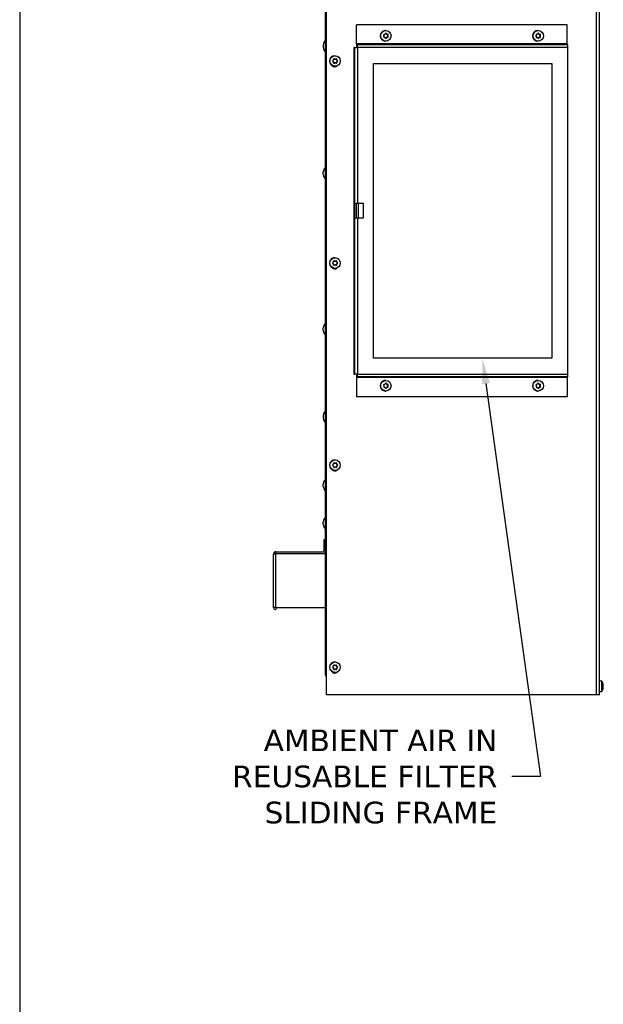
# Model space of a CAD drawing. Header units: inches. Extents: x -1 to 128, y 3 to 101.
# Tile 2 of 17: x -1 to 19, y 38 to 72. Entities that reach past the tile are written whole.
import ezdxf
from ezdxf import colors
from ezdxf.entities.mleader import LeaderData, LeaderLine
from ezdxf.math import Vec2, Vec3

# ---------------------------------------------------------------- set-up
doc = ezdxf.new("R2010")
doc.units = ezdxf.units.IN
doc.header["$LTSCALE"] = 12
doc.header["$MEASUREMENT"] = 0
doc.linetypes.add('SLD-Solid', pattern=[0])
doc.layers.add('DIMENSIONS', color=140, linetype='SLD-Solid', lineweight=25)
doc.layers.add('TEXT', color=140, linetype='SLD-Solid', lineweight=25)
doc.styles.get("Standard").update_dxf_attribs({"font": 'verdana.ttf'})

msp = doc.modelspace()

# ---------------------------------------------------------------- linework, layer by layer
for p, q in [((9.36205, 49.01629), (9.36205, 85.28529)), ((9.39, 48.33529), (9.39, 85.44279)), ((9.39505, 48.33529), (9.39505, 85.44279)), ((18.74616, 48.33529), (18.74616, 83.57229)), ((18.85205, 48.33529), (18.85205, 83.57229)), ((10.4311, 71.53629), (10.43632, 71.53629)), ((10.4311, 70.87629), (10.4311, 71.53629)), ((10.43632, 70.87629), (10.43632, 71.53629)), ((17.72847, 71.53629), (10.43632, 71.53629)), ((11.44945, 71.33929), (11.44248, 71.33929)), ((16.72929, 71.33929), (16.72231, 71.33929)), ((17.72847, 70.87629), (17.72847, 71.53629)), ((11.3931, 71.09977), (11.40404, 71.1003)), ((11.41486, 71.1003), (11.40404, 71.1003)), ((11.41579, 71.10033), (11.40497, 71.10033)), ((11.44248, 70.97329), (11.44945, 70.97329)), ((11.46583, 71.22096), (11.45585, 71.2365)), ((11.46638, 71.2365), (11.45585, 71.2365)), ((11.46358, 71.07768), (11.472, 71.09412)), ((11.47411, 71.07768), (11.46358, 71.07768)), ((11.47664, 71.22096), (11.46583, 71.22096)), ((11.48282, 71.09412), (11.472, 71.09412)), ((11.48174, 71.21225), (11.49257, 71.21225)), ((11.48791, 71.10441), (11.50631, 71.10532)), ((11.49873, 71.10441), (11.48791, 71.10441)), ((11.51684, 71.10532), (11.50631, 71.10532)), ((11.51038, 71.16909), (11.5188, 71.18553)), ((11.5212, 71.16909), (11.51038, 71.16909)), ((11.52128, 71.13457), (11.51131, 71.15011)), ((11.52212, 71.15011), (11.51131, 71.15011)), ((11.52934, 71.18553), (11.5188, 71.18553)), ((11.53182, 71.13457), (11.52128, 71.13457)), ((16.67293, 71.09977), (16.68388, 71.1003)), ((16.69469, 71.1003), (16.68388, 71.1003)), ((16.69563, 71.10033), (16.6848, 71.10033)), ((16.72231, 70.97329), (16.72929, 70.97329)), ((16.74566, 71.22096), (16.73568, 71.2365)), ((16.74622, 71.2365), (16.73568, 71.2365)), ((16.74341, 71.07768), (16.75183, 71.09412)), ((16.75394, 71.07768), (16.74341, 71.07768)), ((16.75648, 71.22096), (16.74566, 71.22096)), ((16.76265, 71.09412), (16.75183, 71.09412)), ((16.76157, 71.21225), (16.7724, 71.21225)), ((16.76774, 71.10441), (16.78614, 71.10532)), ((16.77856, 71.10441), (16.76774, 71.10441)), ((16.79667, 71.10532), (16.78614, 71.10532)), ((16.79022, 71.16909), (16.79864, 71.18553)), ((16.80103, 71.16909), (16.79022, 71.16909)), ((16.80112, 71.13457), (16.79114, 71.15011)), ((16.80196, 71.15011), (16.79114, 71.15011)), ((16.80917, 71.18553), (16.79864, 71.18553)), ((16.81165, 71.13457), (16.80112, 71.13457)), ((9.28205, 70.84329), (9.28205, 70.74929)), ((10.37151, 70.75629), (10.34144, 70.75629)), ((10.34144, 70.75629), (10.34144, 59.43629)), ((10.37151, 70.75629), (10.46901, 70.75629)), ((10.37151, 65.34629), (10.37151, 70.75629)), ((17.72847, 70.87629), (10.43632, 70.87629)), ((10.46116, 70.84629), (10.43894, 70.84629)), ((10.46116, 70.78629), (10.43894, 70.78629)), ((17.75331, 70.84629), (10.46116, 70.84629)), ((10.46901, 70.75629), (10.46901, 65.34629)), ((17.76115, 70.75629), (10.46901, 70.75629)), ((17.76115, 59.43629), (17.76115, 70.75629)), ((9.67415, 70.35305), (9.65814, 70.36218)), ((9.66867, 70.36218), (9.65814, 70.36218)), ((9.68497, 70.35305), (9.67415, 70.35305)), ((9.69019, 70.46829), (9.68321, 70.46829)), ((9.6835, 70.35057), (9.69437, 70.35057)), ((9.73758, 70.32781), (9.73745, 70.3463)), ((9.74798, 70.3463), (9.73745, 70.3463)), ((9.7484, 70.32781), (9.73758, 70.32781)), ((9.76317, 70.30229), (9.74716, 70.31142)), ((9.75798, 70.31142), (9.74716, 70.31142)), ((9.74752, 70.26004), (9.7634, 70.2694)), ((9.75833, 70.26004), (9.74752, 70.26004)), ((9.77371, 70.30229), (9.76317, 70.30229)), ((9.77393, 70.2694), (9.7634, 70.2694)), ((9.65921, 70.20804), (9.6751, 70.21739)), ((9.68591, 70.21739), (9.6751, 70.21739)), ((9.68321, 70.10229), (9.69019, 70.10229)), ((9.69555, 70.22), (9.68467, 70.22)), ((9.7383, 70.22504), (9.73817, 70.24352)), ((9.74898, 70.24352), (9.73817, 70.24352)), ((9.74883, 70.22504), (9.7383, 70.22504)), ((11.02688, 70.19629), (17.20328, 70.19629)), ((11.02688, 59.99629), (11.02688, 70.19629)), ((17.19806, 70.19629), (17.19806, 59.99629)), ((17.20328, 70.19629), (17.20328, 59.99629)), ((9.28205, 66.34929), (9.28205, 66.44329)), ((10.3641, 64.84629), (10.3641, 65.34629)), ((10.37151, 65.34629), (10.3641, 65.34629)), ((10.46901, 65.34629), (10.37151, 65.34629)), ((10.42387, 64.84629), (10.42387, 65.34629)), ((10.42866, 64.84629), (10.42866, 65.34629)), ((10.67821, 65.34629), (10.46901, 65.34629)), ((10.49366, 65.34629), (10.49366, 64.84629)), ((10.67298, 64.84629), (10.67298, 65.34629)), ((10.67821, 64.84629), (10.67821, 65.34629)), ((10.3641, 64.84629), (10.37151, 64.84629)), ((10.37151, 59.43629), (10.37151, 64.84629)), ((10.37151, 64.84629), (10.46901, 64.84629)), ((10.46901, 64.84629), (10.46901, 59.43629)), ((10.46901, 64.84629), (10.67821, 64.84629)), ((9.69019, 63.46829), (9.68321, 63.46829)), ((9.67415, 63.35305), (9.65814, 63.36218)), ((9.66867, 63.36218), (9.65814, 63.36218)), ((9.65921, 63.20804), (9.6751, 63.21739)), ((9.68497, 63.35305), (9.67415, 63.35305)), ((9.68591, 63.21739), (9.6751, 63.21739)), ((9.68321, 63.10229), (9.69019, 63.10229)), ((9.6835, 63.35057), (9.69437, 63.35057)), ((9.69555, 63.22), (9.68467, 63.22)), ((9.73758, 63.32781), (9.73745, 63.3463)), ((9.74798, 63.3463), (9.73745, 63.3463)), ((9.7484, 63.32781), (9.73758, 63.32781)), ((9.7383, 63.22504), (9.73817, 63.24352)), ((9.74898, 63.24352), (9.73817, 63.24352)), ((9.74883, 63.22504), (9.7383, 63.22504)), ((9.76317, 63.30229), (9.74716, 63.31142)), ((9.75798, 63.31142), (9.74716, 63.31142)), ((9.74752, 63.26004), (9.7634, 63.2694)), ((9.75833, 63.26004), (9.74752, 63.26004)), ((9.77371, 63.30229), (9.76317, 63.30229)), ((9.77393, 63.2694), (9.7634, 63.2694)), ((9.28205, 60.94929), (9.28205, 61.04329)), ((17.20328, 59.99629), (11.02688, 59.99629)), ((10.34144, 59.43629), (10.37151, 59.43629)), ((10.46901, 59.43629), (10.37151, 59.43629)), ((10.46116, 59.40629), (10.43894, 59.40629)), ((10.46116, 59.34629), (10.43894, 59.34629)), ((17.75331, 59.34629), (10.46116, 59.34629)), ((10.46901, 59.43629), (17.76115, 59.43629)), ((10.4311, 59.31629), (10.4311, 58.65629)), ((10.43632, 59.31629), (10.43632, 58.65629)), ((17.72847, 59.31629), (10.43632, 59.31629)), ((11.44945, 59.21929), (11.44248, 59.21929)), ((11.46583, 59.10096), (11.45585, 59.1165)), ((11.46638, 59.1165), (11.45585, 59.1165)), ((11.47664, 59.10096), (11.46583, 59.10096)), ((11.48174, 59.09225), (11.49257, 59.09225)), ((11.51038, 59.04909), (11.5188, 59.06553)), ((11.5212, 59.04909), (11.51038, 59.04909)), ((11.52128, 59.01457), (11.51131, 59.03011)), ((11.52212, 59.03011), (11.51131, 59.03011)), ((11.52934, 59.06553), (11.5188, 59.06553)), ((11.53182, 59.01457), (11.52128, 59.01457)), ((16.72929, 59.21929), (16.72231, 59.21929)), ((16.74566, 59.10096), (16.73568, 59.1165)), ((16.74622, 59.1165), (16.73568, 59.1165)), ((16.75648, 59.10096), (16.74566, 59.10096)), ((16.76157, 59.09225), (16.7724, 59.09225)), ((16.79022, 59.04909), (16.79864, 59.06553)), ((16.80103, 59.04909), (16.79022, 59.04909)), ((16.80112, 59.01457), (16.79114, 59.03011)), ((16.80196, 59.03011), (16.79114, 59.03011)), ((16.80917, 59.06553), (16.79864, 59.06553)), ((16.81165, 59.01457), (16.80112, 59.01457)), ((17.72847, 59.31629), (17.72847, 58.65629)), ((11.3931, 58.97977), (11.40404, 58.9803)), ((11.41486, 58.9803), (11.40404, 58.9803)), ((11.41579, 58.98033), (11.40497, 58.98033)), ((11.44248, 58.85329), (11.44945, 58.85329)), ((11.46358, 58.95768), (11.472, 58.97412)), ((11.47411, 58.95768), (11.46358, 58.95768)), ((11.48282, 58.97412), (11.472, 58.97412)), ((11.48791, 58.98441), (11.50631, 58.98532)), ((11.49873, 58.98441), (11.48791, 58.98441)), ((11.51684, 58.98532), (11.50631, 58.98532)), ((16.67293, 58.97977), (16.68388, 58.9803)), ((16.69469, 58.9803), (16.68388, 58.9803)), ((16.69563, 58.98033), (16.6848, 58.98033)), ((16.72231, 58.85329), (16.72929, 58.85329)), ((16.74341, 58.95768), (16.75183, 58.97412)), ((16.75394, 58.95768), (16.74341, 58.95768)), ((16.76265, 58.97412), (16.75183, 58.97412)), ((16.76774, 58.98441), (16.78614, 58.98532)), ((16.77856, 58.98441), (16.76774, 58.98441)), ((16.79667, 58.98532), (16.78614, 58.98532)), ((10.43632, 58.65629), (10.4311, 58.65629)), ((17.72847, 58.65629), (10.43632, 58.65629)), ((9.28205, 58.00529), (9.28205, 57.91129)), ((9.67415, 56.35305), (9.65814, 56.36218)), ((9.66867, 56.36218), (9.65814, 56.36218)), ((9.68497, 56.35305), (9.67415, 56.35305)), ((9.69019, 56.46829), (9.68321, 56.46829)), ((9.6835, 56.35057), (9.69437, 56.35057)), ((9.73758, 56.32781), (9.73745, 56.3463)), ((9.74798, 56.3463), (9.73745, 56.3463)), ((9.7484, 56.32781), (9.73758, 56.32781)), ((9.76317, 56.30229), (9.74716, 56.31142)), ((9.75798, 56.31142), (9.74716, 56.31142)), ((9.77371, 56.30229), (9.76317, 56.30229)), ((9.65921, 56.20804), (9.6751, 56.21739)), ((9.68591, 56.21739), (9.6751, 56.21739)), ((9.68321, 56.10229), (9.69019, 56.10229)), ((9.69555, 56.22), (9.68467, 56.22)), ((9.7383, 56.22504), (9.73817, 56.24352)), ((9.74898, 56.24352), (9.73817, 56.24352)), ((9.74883, 56.22504), (9.7383, 56.22504)), ((9.74752, 56.26004), (9.7634, 56.2694)), ((9.75833, 56.26004), (9.74752, 56.26004)), ((9.77393, 56.2694), (9.7634, 56.2694)), ((9.28205, 55.54929), (9.28205, 55.64329)), ((9.28205, 54.2303), (9.28205, 54.3243)), ((9.30205, 53.69779), (9.30205, 53.31579)), ((9.36205, 53.69779), (9.30205, 53.69779)), ((7.64305, 53.28479), (9.27105, 53.28479)), ((7.64305, 53.22479), (7.64305, 53.28479)), ((7.64305, 53.22479), (9.27105, 53.22479)), ((7.64305, 53.22468), (9.36205, 53.22468)), ((7.64305, 51.34979), (7.64305, 53.22468)), ((7.55205, 51.34995), (7.55205, 53.19379)), ((7.55205, 51.34979), (7.55205, 51.34995)), ((7.64305, 51.34979), (7.55205, 51.34979)), ((7.64305, 51.34979), (9.36205, 51.34979)), ((9.69019, 49.46829), (9.68321, 49.46829)), ((9.67415, 49.35305), (9.65814, 49.36218)), ((9.66867, 49.36218), (9.65814, 49.36218)), ((9.65921, 49.20804), (9.6751, 49.21739)), ((9.68497, 49.35305), (9.67415, 49.35305)), ((9.68591, 49.21739), (9.6751, 49.21739)), ((9.6835, 49.35057), (9.69437, 49.35057)), ((9.69555, 49.22), (9.68467, 49.22)), ((9.73758, 49.32781), (9.73745, 49.3463)), ((9.74798, 49.3463), (9.73745, 49.3463)), ((9.7484, 49.32781), (9.73758, 49.32781)), ((9.7383, 49.22504), (9.73817, 49.24352)), ((9.74898, 49.24352), (9.73817, 49.24352)), ((9.74883, 49.22504), (9.7383, 49.22504)), ((9.76317, 49.30229), (9.74716, 49.31142)), ((9.75798, 49.31142), (9.74716, 49.31142)), ((9.74752, 49.26004), (9.7634, 49.2694)), ((9.75833, 49.26004), (9.74752, 49.26004)), ((9.77371, 49.30229), (9.76317, 49.30229)), ((9.77393, 49.2694), (9.7634, 49.2694)), ((9.36205, 49.01629), (9.36205, 48.99029)), ((9.36205, 49.01629), (9.36205, 48.99029)), ((9.36205, 48.99029), (9.39, 48.99029)), ((9.68321, 49.10229), (9.69019, 49.10229)), ((18.93205, 48.80829), (18.85205, 48.80829)), ((18.93205, 48.44229), (18.93205, 48.80829)), ((18.85205, 48.44229), (18.93205, 48.44229)), ((18.98628, 48.56933), (18.98167, 48.56933)), ((18.98616, 48.5693), (18.98167, 48.5693)), ((18.98616, 48.63809), (18.98492, 48.63809)), ((18.98616, 48.68996), (18.98574, 48.68996)), ((9.39505, 48.33529), (9.39, 48.33529)), ((18.74616, 48.33529), (9.39505, 48.33529)), ((18.85205, 48.33529), (18.74616, 48.33529))]:
    msp.add_line(p, q)
for centre, radius, start, end in [((9.44543, 70.84329), 0.16338, 120.686059, 180), ((11.39163, 71.18845), 0.01883, 92.109951, 213.659641), ((11.39505, 71.11819), 0.01883, 151.939041, 273.45435), ((11.37064, 71.1522), 0.01866, 332.17872, 33.392188), ((11.40881, 71.22685), 0.0187, 272.460302, 333.33093), ((11.41587, 71.08161), 0.01872, 32.3133, 93.101024), ((11.45048, 71.22634), 0.01887, 32.575616, 153.037865), ((11.45729, 71.08627), 0.01889, 212.67181, 332.941672), ((11.49266, 71.23135), 0.0191, 212.972689, 272.441634), ((11.49981, 71.0853), 0.01915, 93.23982, 152.551412), ((11.51219, 71.19404), 0.01915, 333.60826, 91.785131), ((11.51554, 71.12444), 0.01917, 273.875463, 31.894128), ((11.53866, 71.16042), 0.01949, 153.611634, 211.959274), ((16.67146, 71.18845), 0.01883, 92.109951, 213.659641), ((16.67488, 71.11819), 0.01883, 151.939041, 273.45435), ((16.65047, 71.1522), 0.01866, 332.17872, 33.392188), ((16.68864, 71.22685), 0.0187, 272.460302, 333.33093), ((16.69571, 71.08161), 0.01872, 32.3133, 93.101024), ((16.73031, 71.22634), 0.01887, 32.575616, 153.037865), ((16.73712, 71.08627), 0.01889, 212.67181, 332.941672), ((16.7725, 71.23135), 0.0191, 212.972689, 272.441634), ((16.77964, 71.0853), 0.01915, 93.23982, 152.551412), ((16.79202, 71.19404), 0.01915, 333.60826, 91.785131), ((16.79537, 71.12444), 0.01917, 273.875463, 31.894128), ((16.81849, 71.16042), 0.01949, 153.611634, 211.959274), ((9.44543, 70.74929), 0.16338, 180, 239.313941), ((9.6246, 70.2848), 0.01884, 119.590991, 241.207021), ((9.62216, 70.32671), 0.01866, 299.926488, 1.062021), ((9.62275, 70.24285), 0.01866, 359.739555, 60.870997), ((9.65923, 70.3459), 0.01882, 59.904731, 181.087192), ((9.69432, 70.36943), 0.01886, 240.286774, 300.517346), ((9.72898, 70.34606), 0.01901, 0.703456, 119.909789), ((9.76777, 70.32814), 0.01938, 180.979027, 239.631525), ((9.76837, 70.24346), 0.01938, 121.175202, 179.813307), ((9.76387, 70.28577), 0.01922, 301.576527, 59.221485), ((9.66008, 70.22419), 0.01882, 179.722499, 300.890746), ((9.69549, 70.20114), 0.01887, 60.296132, 120.507988), ((9.72981, 70.22501), 0.01901, 240.908652, 0.083271), ((9.44543, 66.44329), 0.16338, 120.686059, 180), ((9.44543, 66.34929), 0.16338, 180, 239.313941), ((9.6246, 63.2848), 0.01884, 119.590991, 241.207021), ((9.62216, 63.32671), 0.01866, 299.926488, 1.062021), ((9.62275, 63.24285), 0.01866, 359.739555, 60.870997), ((9.65923, 63.3459), 0.01882, 59.904731, 181.087192), ((9.66008, 63.22419), 0.01882, 179.722499, 300.890746), ((9.69432, 63.36943), 0.01886, 240.286774, 300.517346), ((9.69549, 63.20114), 0.01887, 60.296132, 120.507988), ((9.72898, 63.34606), 0.01901, 0.703456, 119.909789), ((9.72981, 63.22501), 0.01901, 240.908652, 0.083271), ((9.76777, 63.32814), 0.01938, 180.979027, 239.631525), ((9.76837, 63.24346), 0.01938, 121.175202, 179.813307), ((9.76387, 63.28577), 0.01922, 301.576527, 59.221485), ((9.44543, 61.04329), 0.16338, 120.686059, 180), ((9.44543, 60.94929), 0.16338, 180, 239.313941), ((10.46891, 59.46629), 0.06, 210, 263.012393), ((11.39163, 59.06845), 0.01883, 92.109951, 213.659641), ((11.39505, 58.99819), 0.01883, 151.939041, 273.45435), ((11.37064, 59.0322), 0.01866, 332.17872, 33.392188), ((11.40881, 59.10685), 0.0187, 272.460302, 333.33093), ((11.45048, 59.10634), 0.01887, 32.575616, 153.037865), ((11.49266, 59.11135), 0.0191, 212.972689, 272.441634), ((11.51219, 59.07404), 0.01915, 333.60826, 91.785131), ((11.51554, 59.00444), 0.01917, 273.875463, 31.894128), ((11.53866, 59.04042), 0.01949, 153.611634, 211.959274), ((16.67146, 59.06845), 0.01883, 92.109951, 213.659641), ((16.67488, 58.99819), 0.01883, 151.939041, 273.45435), ((16.65047, 59.0322), 0.01866, 332.17872, 33.392188), ((16.68864, 59.10685), 0.0187, 272.460302, 333.33093), ((16.73031, 59.10634), 0.01887, 32.575616, 153.037865), ((16.7725, 59.11135), 0.0191, 212.972689, 272.441634), ((16.79202, 59.07404), 0.01915, 333.60826, 91.785131), ((16.79537, 59.00444), 0.01917, 273.875463, 31.894128), ((16.81849, 59.04042), 0.01949, 153.611634, 211.959274), ((11.41587, 58.96161), 0.01872, 32.3133, 93.101024), ((11.45729, 58.96627), 0.01889, 212.67181, 332.941672), ((11.49981, 58.9653), 0.01915, 93.23982, 152.551412), ((16.69571, 58.96161), 0.01872, 32.3133, 93.101024), ((16.73712, 58.96627), 0.01889, 212.67181, 332.941672), ((16.77964, 58.9653), 0.01915, 93.23982, 152.551412), ((9.44543, 58.00529), 0.16338, 120.686059, 180), ((9.44543, 57.91129), 0.16338, 180, 239.313941), ((9.6246, 56.2848), 0.01884, 119.590991, 241.207021), ((9.62216, 56.32671), 0.01866, 299.926488, 1.062021), ((9.65923, 56.3459), 0.01882, 59.904731, 181.087192), ((9.69432, 56.36943), 0.01886, 240.286774, 300.517346), ((9.72898, 56.34606), 0.01901, 0.703456, 119.909789), ((9.76777, 56.32814), 0.01938, 180.979027, 239.631525), ((9.76387, 56.28577), 0.01922, 301.576527, 59.221485), ((9.62275, 56.24285), 0.01866, 359.739555, 60.870997), ((9.66008, 56.22419), 0.01882, 179.722499, 300.890746), ((9.69549, 56.20114), 0.01887, 60.296132, 120.507988), ((9.72981, 56.22501), 0.01901, 240.908652, 0.083271), ((9.76837, 56.24346), 0.01938, 121.175202, 179.813307), ((9.44543, 55.64329), 0.16338, 120.686059, 180), ((9.44543, 55.54929), 0.16338, 180, 239.313941), ((9.44543, 54.3243), 0.16338, 120.686059, 180), ((9.44543, 54.2303), 0.16338, 180, 239.313941), ((7.64305, 53.19379), 0.091, 90, 180), ((7.64305, 53.19379), 0.031, 90, 114.389229), ((9.27105, 53.31579), 0.091, 270, 0), ((9.27105, 53.31579), 0.031, 270, 0), ((7.61213, 51.34987), 0.06008, 180, 0), ((9.6246, 49.2848), 0.01884, 119.590991, 241.207021), ((9.62216, 49.32671), 0.01866, 299.926488, 1.062021), ((9.62275, 49.24285), 0.01866, 359.739555, 60.870997), ((9.65923, 49.3459), 0.01882, 59.904731, 181.087192), ((9.66008, 49.22419), 0.01882, 179.722499, 300.890746), ((9.69432, 49.36943), 0.01886, 240.286774, 300.517346), ((9.69549, 49.20114), 0.01887, 60.296132, 120.507988), ((9.72898, 49.34606), 0.01901, 0.703456, 119.909789), ((9.72981, 49.22501), 0.01901, 240.908652, 0.083271), ((9.76777, 49.32814), 0.01938, 180.979027, 239.631525), ((9.76837, 49.24346), 0.01938, 121.175202, 179.813307), ((9.76387, 49.28577), 0.01922, 301.576527, 59.221485), ((9.45105, 49.01629), 0.089, 196.985809, 226.684784), ((18.69298, 48.62529), 0.30107, 17.066326, 37.432536), ((18.69298, 48.62529), 0.30107, 322.567464, 342.924246), ((18.92494, 48.62198), 0.06195, 351.189228, 8.810772)]:
    msp.add_arc(centre, radius, start, end)
for centre, major_axis, ratio, start_param, end_param in [((11.44248, 71.15629), (0, -0.183), 0.9961947, 3.14159265, 6.28318531), ((16.72231, 71.15629), (0, 0.183), 0.9961947, 0, 3.14159265), ((11.3834, 71.12704), (-0.16086, 0.2487), 0.07326344, -1.47538077, -1.41198742), ((11.38078, 71.18097), (-0.13582, -0.26322), 0.07751502, 1.40460946, 1.46800281), ((11.42599, 71.21022), (-0.29584, -0.01439), 0.00425158, 1.45179765, 1.515191), ((11.43124, 71.10236), (-0.29584, -0.01439), 0.00425158, 1.45179765, 1.515191), ((11.40497, 71.08133), (0, -0.019), 0.9961947, 3.14159265, 3.19039341), ((11.38078, 71.18097), (0.13582, 0.26322), 0.07751502, -1.388053, -1.32465965), ((11.3834, 71.12704), (0.16086, -0.2487), 0.07326344, 1.31728169, 1.38067504), ((11.43995, 71.22622), (0, -0.01899), 0.9961947, 2.14319586, 2.85915846), ((11.44676, 71.08636), (0, 0.01899), 0.9961947, 3.41344843, 4.23759096), ((11.48174, 71.23125), (0, 0.019), 0.9961947, 2.14319586, 3.14159265), ((11.47383, 71.18553), (-0.16086, 0.2487), 0.07326344, -1.47538077, -1.41198742), ((11.48883, 71.08544), (0, 0.019), 0.9961947, 0.04880075, 1.09599831), ((11.47646, 71.1316), (-0.13582, -0.26322), 0.07751502, 1.40460946, 1.46800281), ((11.42599, 71.21022), (0.29584, 0.01439), 0.00425158, -1.34086481, -1.27747146), ((11.43124, 71.10236), (0.29584, 0.01439), 0.00425158, -1.34086481, -1.27747146), ((11.50198, 71.19421), (0, -0.01899), 0.9961947, 1.09599831, 3.14159265), ((11.50538, 71.12428), (0, -0.01899), 0.9961947, 0.04880075, 2.14319586), ((11.52722, 71.1604), (0, -0.019), 0.9961947, 4.23759096, 5.28478851), ((11.47646, 71.1316), (0.13582, 0.26322), 0.07751502, -1.388053, -1.32465965), ((11.47383, 71.18553), (0.16086, -0.2487), 0.07326344, 1.31728169, 1.38067504), ((16.66323, 71.12704), (-0.16086, 0.2487), 0.07326344, -1.47538077, -1.41198742), ((16.66061, 71.18097), (-0.13582, -0.26322), 0.07751502, 1.40460946, 1.46800281), ((16.70583, 71.21022), (-0.29584, -0.01439), 0.00425158, 1.45179765, 1.515191), ((16.71107, 71.10236), (-0.29584, -0.01439), 0.00425158, 1.45179765, 1.515191), ((16.6848, 71.08133), (0, -0.019), 0.9961947, 3.14159265, 3.19039341), ((16.66061, 71.18097), (0.13582, 0.26322), 0.07751502, -1.388053, -1.32465965), ((16.66323, 71.12704), (0.16086, -0.2487), 0.07326344, 1.31728169, 1.38067504), ((16.71978, 71.22622), (0, -0.01899), 0.9961947, 2.14319586, 2.85915846), ((16.72659, 71.08636), (0, 0.01899), 0.9961947, 3.41344843, 4.23759096), ((16.76157, 71.23125), (0, 0.019), 0.9961947, 2.14319586, 3.14159265), ((16.75366, 71.18553), (-0.16086, 0.2487), 0.07326344, -1.47538077, -1.41198742), ((16.76867, 71.08544), (0, 0.019), 0.9961947, 0.04880075, 1.09599831), ((16.75629, 71.1316), (-0.13582, -0.26322), 0.07751502, 1.40460946, 1.46800281), ((16.70583, 71.21022), (0.29584, 0.01439), 0.00425158, -1.34086481, -1.27747146), ((16.71107, 71.10236), (0.29584, 0.01439), 0.00425158, -1.34086481, -1.27747146), ((16.78181, 71.19421), (0, -0.01899), 0.9961947, 1.09599831, 3.14159265), ((16.78522, 71.12428), (0, -0.01899), 0.9961947, 0.04880075, 2.14319586), ((16.80705, 71.1604), (0, -0.019), 0.9961947, 4.23759096, 5.28478851), ((16.75629, 71.1316), (0.13582, 0.26322), 0.07751502, -1.388053, -1.32465965), ((16.75366, 71.18553), (0.16086, -0.2487), 0.07326344, 1.31728169, 1.38067504), ((10.43894, 70.87629), (0, -0.09), 0.08715574, 4.71238898, 6.28318531), ((10.43894, 70.87629), (0, -0.03), 0.08715574, 4.71238898, 6.28318531), ((10.46116, 70.75629), (0, -0.09), 0.08715574, 1.57079633, 3.14159265), ((10.46116, 70.75629), (0, -0.03), 0.08715574, 1.57079633, 3.14159265), ((17.73108, 70.87629), (0, -0.03), 0.08715574, 4.71238898, 6.28318531), ((17.75331, 70.75629), (0, -0.09), 0.08715574, 1.57079633, 3.14159265), ((9.68321, 70.28529), (0, 0.183), 0.9961947, 0, 3.14159265), ((9.64213, 70.33186), (-0.25572, -0.14946), 0.04410444, 1.43995157, 1.50334492), ((9.64278, 70.23834), (-0.25778, 0.14588), 0.04304917, -1.50395302, -1.44055967), ((9.61556, 70.28491), (-0.00208, 0.29618), 0.08715361, -1.42863949, -1.36524614), ((9.64879, 70.34567), (0, -0.01899), 0.9961947, 2.62498445, 2.87812341), ((9.69592, 70.33224), (-0.25778, 0.14588), 0.04304917, -1.50395302, -1.44055967), ((9.6835, 70.36957), (0, 0.019), 0.9961947, 2.62498445, 3.14159265), ((9.64213, 70.33186), (0.25572, 0.14946), 0.04410444, -1.35271088, -1.28931754), ((9.71854, 70.34616), (0, -0.01899), 0.9961947, 1.57778689, 2.86193309), ((9.75651, 70.32794), (0, -0.019), 0.9961947, 4.71937955, 5.7665771), ((9.75709, 70.24366), (0, -0.019), 0.9961947, 3.672182, 4.71937955), ((9.72314, 70.28567), (-0.00208, 0.29618), 0.08715361, -1.42863949, -1.36524614), ((9.69592, 70.33224), (0.25778, -0.14588), 0.04304917, 1.28870944, 1.35210279), ((9.69657, 70.23872), (0.25572, 0.14946), 0.04410444, -1.35271088, -1.28931754), ((9.75383, 70.28578), (0, -0.01899), 0.9961947, 0.53058934, 2.62498445), ((9.67965, 70.18529), (0, 0.1), 0.9961947, 2.27384944, 3.87935415), ((9.61556, 70.28491), (0.00208, -0.29618), 0.08715361, 1.36402296, 1.42741631), ((9.69657, 70.23872), (-0.25572, -0.14946), 0.04410444, 1.43995157, 1.50334492), ((9.68467, 70.201), (0, -0.019), 0.9961947, 3.14159265, 3.672182), ((9.6746, 70.18529), (0, 0.1), 0.9961947, 3.16696709, 3.8439896), ((9.64278, 70.23834), (0.25778, -0.14588), 0.04304917, 1.28870944, 1.35210279), ((9.71938, 70.2249), (0, 0.01899), 0.9961947, 3.44235134, 4.71937955), ((9.72314, 70.28567), (0.00208, -0.29618), 0.08715361, 1.36402296, 1.42741631), ((9.68321, 63.28529), (0, -0.183), 0.9961947, 3.14159265, 6.28318531), ((9.67965, 63.18529), (0, 0.1), 0.9961947, 2.27384944, 3.87935415), ((9.64213, 63.33186), (-0.25572, -0.14946), 0.04410444, 1.43995157, 1.50334492), ((9.64278, 63.23834), (-0.25778, 0.14588), 0.04304917, -1.50395302, -1.44055967), ((9.61556, 63.28491), (-0.00208, 0.29618), 0.08715361, -1.42863949, -1.36524614), ((9.61556, 63.28491), (0.00208, -0.29618), 0.08715361, 1.36402296, 1.42741631), ((9.64879, 63.34567), (0, -0.01899), 0.9961947, 2.62498445, 2.87812341), ((9.69592, 63.33224), (-0.25778, 0.14588), 0.04304917, -1.50395302, -1.44055967), ((9.69657, 63.23872), (-0.25572, -0.14946), 0.04410444, 1.43995157, 1.50334492), ((9.6835, 63.36957), (0, 0.019), 0.9961947, 2.62498445, 3.14159265), ((9.68467, 63.201), (0, -0.019), 0.9961947, 3.14159265, 3.672182), ((9.6746, 63.18529), (0, 0.1), 0.9961947, 3.1669671, 3.8439896), ((9.64213, 63.33186), (0.25572, 0.14946), 0.04410444, -1.35271088, -1.28931753), ((9.64278, 63.23834), (0.25778, -0.14588), 0.04304917, 1.28870944, 1.35210279), ((9.71854, 63.34616), (0, -0.01899), 0.9961947, 1.57778689, 2.86193309), ((9.71938, 63.2249), (0, 0.01899), 0.9961947, 3.44235134, 4.71937955), ((9.75651, 63.32794), (0, -0.019), 0.9961947, 4.71937955, 5.7665771), ((9.75709, 63.24366), (0, -0.019), 0.9961947, 3.672182, 4.71937955), ((9.72314, 63.28567), (-0.00208, 0.29618), 0.08715361, -1.42863949, -1.36524614), ((9.72314, 63.28567), (0.00208, -0.29618), 0.08715361, 1.36402296, 1.42741631), ((9.69592, 63.33224), (0.25778, -0.14588), 0.04304917, 1.28870944, 1.35210279), ((9.69657, 63.23872), (0.25572, 0.14946), 0.04410444, -1.35271088, -1.28931754), ((9.75383, 63.28578), (0, -0.01899), 0.9961947, 0.53058934, 2.62498445), ((10.46891, 59.46629), (0, -0.06), 0.9961947, 5.23598776, 6.16078751), ((10.43894, 59.31629), (0, 0.09), 0.08715574, 0, 1.57079633), ((10.43894, 59.31629), (0, 0.03), 0.08715574, 0, 1.57079633), ((10.48844, 59.46629), (0, -0.06), 0.9961947, 5.23598776, 5.83833364), ((10.46116, 59.43629), (0, 0.03), 0.08715574, 3.14159265, 4.71238898), ((10.46116, 59.43629), (0, 0.09), 0.08715574, 3.14159265, 4.71238898), ((17.73108, 59.31629), (0, 0.03), 0.08715574, 0, 1.57079633), ((17.75331, 59.43629), (0, 0.09), 0.08715574, 3.14159265, 4.71238898), ((11.44248, 59.03629), (0, -0.183), 0.9961947, 3.14159265, 6.28318531), ((11.3834, 59.00704), (-0.16086, 0.2487), 0.07326344, -1.47538077, -1.41198742), ((11.38078, 59.06097), (-0.13582, -0.26322), 0.07751502, 1.40460946, 1.46800281), ((11.42599, 59.09022), (-0.29584, -0.01439), 0.00425158, 1.45179765, 1.515191), ((11.38078, 59.06097), (0.13582, 0.26322), 0.07751502, -1.388053, -1.32465965), ((11.43995, 59.10622), (0, -0.01899), 0.9961947, 2.14319586, 2.85915846), ((11.48174, 59.11125), (0, 0.019), 0.9961947, 2.14319586, 3.14159265), ((11.47383, 59.06553), (-0.16086, 0.2487), 0.07326344, -1.47538077, -1.41198742), ((11.42599, 59.09022), (0.29584, 0.01439), 0.00425158, -1.34086481, -1.27747146), ((11.50198, 59.07421), (0, -0.01899), 0.9961947, 1.09599831, 3.14159265), ((11.50538, 59.00428), (0, -0.01899), 0.9961947, 0.04880075, 2.14319586), ((11.52722, 59.0404), (0, -0.019), 0.9961947, 4.23759096, 5.28478851), ((11.47646, 59.0116), (0.13582, 0.26322), 0.07751502, -1.388053, -1.32465965), ((11.47383, 59.06553), (0.16086, -0.2487), 0.07326344, 1.31728169, 1.38067504), ((16.72231, 59.03629), (0, -0.183), 0.9961947, 3.14159265, 6.28318531), ((16.66323, 59.00704), (-0.16086, 0.2487), 0.07326344, -1.47538077, -1.41198742), ((16.66061, 59.06097), (-0.13582, -0.26322), 0.07751502, 1.40460946, 1.46800281), ((16.70583, 59.09022), (-0.29584, -0.01439), 0.00425158, 1.45179765, 1.515191), ((16.66061, 59.06097), (0.13582, 0.26322), 0.07751502, -1.388053, -1.32465965), ((16.71978, 59.10622), (0, -0.01899), 0.9961947, 2.14319586, 2.85915846), ((16.76157, 59.11125), (0, 0.019), 0.9961947, 2.14319586, 3.14159265), ((16.75366, 59.06553), (-0.16086, 0.2487), 0.07326344, -1.47538077, -1.41198742), ((16.70583, 59.09022), (0.29584, 0.01439), 0.00425158, -1.34086481, -1.27747146), ((16.78181, 59.07421), (0, -0.01899), 0.9961947, 1.09599831, 3.14159265), ((16.78522, 59.00428), (0, -0.01899), 0.9961947, 0.04880075, 2.14319586), ((16.80705, 59.0404), (0, -0.019), 0.9961947, 4.23759096, 5.28478851), ((16.75629, 59.0116), (0.13582, 0.26322), 0.07751502, -1.388053, -1.32465965), ((16.75366, 59.06553), (0.16086, -0.2487), 0.07326344, 1.31728169, 1.38067504), ((11.43124, 58.98236), (-0.29584, -0.01439), 0.00425158, 1.45179765, 1.515191), ((11.40497, 58.96133), (0, -0.019), 0.9961947, 3.14159265, 3.19039341), ((11.3834, 59.00704), (0.16086, -0.2487), 0.07326344, 1.31728169, 1.38067504), ((11.44676, 58.96636), (0, 0.01899), 0.9961947, 3.41344843, 4.23759096), ((11.48883, 58.96544), (0, 0.019), 0.9961947, 0.04880075, 1.09599831), ((11.47646, 59.0116), (-0.13582, -0.26322), 0.07751502, 1.40460946, 1.46800281), ((11.43124, 58.98236), (0.29584, 0.01439), 0.00425158, -1.34086481, -1.27747146), ((16.71107, 58.98236), (-0.29584, -0.01439), 0.00425158, 1.45179765, 1.515191), ((16.6848, 58.96133), (0, -0.019), 0.9961947, 3.14159265, 3.19039341), ((16.66323, 59.00704), (0.16086, -0.2487), 0.07326344, 1.31728169, 1.38067504), ((16.72659, 58.96636), (0, 0.01899), 0.9961947, 3.41344843, 4.23759096), ((16.76867, 58.96544), (0, 0.019), 0.9961947, 0.04880075, 1.09599831), ((16.75629, 59.0116), (-0.13582, -0.26322), 0.07751502, 1.40460946, 1.46800281), ((16.71107, 58.98236), (0.29584, 0.01439), 0.00425158, -1.34086481, -1.27747146), ((9.68321, 56.28529), (0, -0.183), 0.9961947, 3.14159265, 6.28318531), ((9.64213, 56.33186), (-0.25572, -0.14946), 0.04410444, 1.43995157, 1.50334492), ((9.61556, 56.28491), (-0.00208, 0.29618), 0.08715361, -1.42863949, -1.36524614), ((9.64879, 56.34567), (0, -0.01899), 0.9961947, 2.62498445, 2.87812341), ((9.69592, 56.33224), (-0.25778, 0.14588), 0.04304917, -1.50395302, -1.44055967), ((9.6835, 56.36957), (0, 0.019), 0.9961947, 2.62498445, 3.14159265), ((9.64213, 56.33186), (0.25572, 0.14946), 0.04410444, -1.35271088, -1.28931753), ((9.71854, 56.34616), (0, -0.01899), 0.9961947, 1.57778689, 2.86193309), ((9.75651, 56.32794), (0, -0.019), 0.9961947, 4.71937955, 5.7665771), ((9.72314, 56.28567), (-0.00208, 0.29618), 0.08715361, -1.42863949, -1.36524614), ((9.69592, 56.33224), (0.25778, -0.14588), 0.04304917, 1.28870944, 1.35210279), ((9.75383, 56.28578), (0, -0.01899), 0.9961947, 0.53058934, 2.62498445), ((9.67965, 56.18529), (0, 0.1), 0.9961947, 2.27384944, 3.87935415), ((9.64278, 56.23834), (-0.25778, 0.14588), 0.04304917, -1.50395302, -1.44055967), ((9.61556, 56.28491), (0.00208, -0.29618), 0.08715361, 1.36402296, 1.42741631), ((9.69657, 56.23872), (-0.25572, -0.14946), 0.04410444, 1.43995157, 1.50334492), ((9.68467, 56.201), (0, -0.019), 0.9961947, 3.14159265, 3.672182), ((9.6746, 56.18529), (0, 0.1), 0.9961947, 3.16696709, 3.8439896), ((9.64278, 56.23834), (0.25778, -0.14588), 0.04304917, 1.28870944, 1.35210279), ((9.71938, 56.2249), (0, 0.01899), 0.9961947, 3.44235134, 4.71937955), ((9.75709, 56.24366), (0, -0.019), 0.9961947, 3.672182, 4.71937955), ((9.72314, 56.28567), (0.00208, -0.29618), 0.08715361, 1.36402296, 1.42741631), ((9.69657, 56.23872), (0.25572, 0.14946), 0.04410444, -1.35271088, -1.28931754), ((9.68321, 49.28529), (0, -0.183), 0.9961947, 3.14159265, 6.28318531), ((9.67965, 49.18529), (0, 0.1), 0.9961947, 2.2812989, 3.87935415), ((9.64213, 49.33186), (-0.25572, -0.14946), 0.04410444, 1.43995157, 1.50334492), ((9.64278, 49.23834), (-0.25778, 0.14588), 0.04304917, -1.50395302, -1.44055967), ((9.61556, 49.28491), (-0.00208, 0.29618), 0.08715361, -1.42863949, -1.36524614), ((9.61556, 49.28491), (0.00208, -0.29618), 0.08715361, 1.36402296, 1.42741631), ((9.64879, 49.34567), (0, -0.01899), 0.9961947, 2.62498445, 2.87812341), ((9.69592, 49.33224), (-0.25778, 0.14588), 0.04304917, -1.50395302, -1.44055967), ((9.69657, 49.23872), (-0.25572, -0.14946), 0.04410444, 1.43995157, 1.50334492), ((9.6835, 49.36957), (0, 0.019), 0.9961947, 2.62498445, 3.14159265), ((9.68467, 49.201), (0, -0.019), 0.9961947, 3.14159265, 3.672182), ((9.64213, 49.33186), (0.25572, 0.14946), 0.04410444, -1.35271088, -1.28931753), ((9.64278, 49.23834), (0.25778, -0.14588), 0.04304917, 1.28870944, 1.35210279), ((9.71854, 49.34616), (0, -0.01899), 0.9961947, 1.57778689, 2.86193309), ((9.71938, 49.2249), (0, 0.01899), 0.9961947, 3.44235134, 4.71937955), ((9.75651, 49.32794), (0, -0.019), 0.9961947, 4.71937955, 5.7665771), ((9.75709, 49.24366), (0, -0.019), 0.9961947, 3.672182, 4.71937955), ((9.72314, 49.28567), (-0.00208, 0.29618), 0.08715361, -1.42863949, -1.36524614), ((9.72314, 49.28567), (0.00208, -0.29618), 0.08715361, 1.36402296, 1.42741631), ((9.69592, 49.33224), (0.25778, -0.14588), 0.04304917, 1.28870944, 1.35210279), ((9.69657, 49.23872), (0.25572, 0.14946), 0.04410444, -1.35271088, -1.28931754), ((9.75383, 49.28578), (0, -0.01899), 0.9961947, 0.53058934, 2.62498445), ((9.6746, 49.18529), (0, 0.1), 0.9961947, 3.16696709, 3.84848818), ((18.69298, 48.65453), (0.29619, 0), 0.84060369, 0.14276842, 0.20616177), ((18.69298, 48.64997), (0.29619, 0), 0.88938508, 0.14276842, 0.20616177), ((18.69298, 48.67922), (0.29619, 0), 0.04878139, -0.20616177, -0.14276842), ((18.69298, 48.6006), (0.29619, 0), 0.88938508, 0.14276842, 0.20616177), ((18.69298, 48.59604), (0.29619, 0), 0.84060369, 0.14276842, 0.20616177), ((18.69298, 48.64997), (0.29619, 0), 0.88938508, 6.07702353, 6.14041688), ((18.69298, 48.57136), (0.29619, 0), 0.04878139, 0.14276842, 0.20616177), ((18.69298, 48.57136), (0.29619, 0), 0.04878139, -0.20616177, -0.14276842), ((18.69298, 48.59604), (0.29619, 0), 0.84060369, 6.07702353, 6.14041688)]:
    msp.add_ellipse(centre, major_axis=major_axis, ratio=ratio, start_param=start_param, end_param=end_param)
for centre, major_axis in [((11.44945, 71.15629), (0, 0.183)), ((16.72929, 71.15629), (0, -0.183)), ((9.69019, 70.28529), (0, -0.183)), ((9.69019, 63.28529), (0, 0.183)), ((11.44945, 59.03629), (0, 0.183)), ((16.72929, 59.03629), (0, -0.183)), ((9.69019, 56.28529), (0, -0.183)), ((9.69019, 49.28529), (0, 0.183))]:
    msp.add_ellipse(centre, major_axis=major_axis, ratio=0.9961947)
for points, knots in [([(7.55205, 53.19379), (7.55205, 53.19636), (7.55442, 53.19894), (7.56354, 53.20408), (7.57028, 53.20666), (7.58713, 53.21181), (7.59722, 53.21438), (7.61923, 53.21953), (7.63114, 53.2221), (7.64305, 53.22468)], [0, 0, 0, 0, 0.25, 0.25, 0.5, 0.5, 0.75, 0.75, 1, 1, 1, 1]), ([(18.9829, 48.7039), (18.98221, 48.70683), (18.98163, 48.70935), (18.98082, 48.71294), (18.9806, 48.71402), (18.9806, 48.71425), (18.98064, 48.71415), (18.98072, 48.71389)], [0, 0, 0, 0, 0.25, 0.25, 0.5, 0.5, 0.609722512, 0.609722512, 0.609722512, 0.609722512]), ([(18.9829, 48.64701), (18.98221, 48.64978), (18.98163, 48.65301), (18.98082, 48.6596), (18.9806, 48.66298), (18.9806, 48.66895), (18.98082, 48.67149), (18.98162, 48.67507), (18.98221, 48.6761), (18.9829, 48.67626)], [0, 0, 0, 0, 0.25, 0.25, 0.5, 0.5, 0.75, 0.75, 1, 1, 1, 1]), ([(18.9829, 48.5684), (18.98221, 48.56824), (18.98163, 48.56895), (18.98082, 48.57195), (18.9806, 48.57425), (18.9806, 48.57989), (18.98082, 48.58317), (18.98162, 48.58979), (18.98221, 48.59311), (18.9829, 48.59605)], [0, 0, 0, 0, 0.25, 0.25, 0.5, 0.5, 0.75, 0.75, 1, 1, 1, 1]), ([(18.98072, 48.53669), (18.98082, 48.53703), (18.98099, 48.53764), (18.98162, 48.54001), (18.98221, 48.5423), (18.9829, 48.54508)], [0.609296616, 0.609296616, 0.609296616, 0.609296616, 0.75, 0.75, 1, 1, 1, 1]), ([(18.9808, 48.71363), (18.9809, 48.71328), (18.98104, 48.71276), (18.98162, 48.71057), (18.98221, 48.70828), (18.9829, 48.7055)], [0.639569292, 0.639569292, 0.639569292, 0.639569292, 0.75, 0.75, 1, 1, 1, 1]), ([(18.98616, 48.67716), (18.98664, 48.67732), (18.98689, 48.67837), (18.98689, 48.68196), (18.98664, 48.6845), (18.98616, 48.68745)], [0, 0, 0, 0, 0.5, 0.5, 1, 1, 1, 1]), ([(18.98616, 48.57341), (18.98664, 48.57325), (18.98689, 48.57221), (18.98689, 48.57014), (18.98688, 48.56984), (18.98687, 48.56953)], [0, 0, 0, 0, 0.5, 0.5, 0.576880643, 0.576880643, 0.576880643, 0.576880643]), ([(18.98616, 48.56062), (18.98664, 48.56341), (18.98689, 48.5657), (18.98689, 48.56873), (18.98664, 48.56946), (18.98616, 48.5693)], [0, 0, 0, 0, 0.5, 0.5, 1, 1, 1, 1])]:
    msp.add_open_spline(points, degree=3, knots=knots)
at = {"layer": 'TEXT'}
msp.add_line((-1.23908, 101.19662), (-1.23908, 3.07211), dxfattribs=at)

# ---------------------------------------------------------------- leaders
at = {"layer": 'DIMENSIONS'}
ml = msp.add_multileader_mtext('Standard', dxfattribs=at)
ml.set_content('AMBIENT AIR IN \\PREUSABLE FILTER\\PSLIDING FRAME', color=256)
ml.set_leader_properties(color=256, linetype='ByLayer', lineweight=-1)
ml.build(insert=Vec2(0, 0))
ml.multileader.update_dxf_attribs({"text_left_attachment_type": 2, "text_right_attachment_type": 2, "dogleg_length": 1, "arrow_head_size": 0.85})
ctx = ml.context
ctx.base_point, ctx.char_height, ctx.arrow_head_size, ctx.landing_gap_size, ctx.plane_origin = Vec3(5.47237, 45.50362), 0.75, 0.85, 0.5, Vec3(14.80078, 59.9547)
ctx.left_attachment, ctx.right_attachment, ctx.text_align_type = 2, 2, 2
notes = []
notes.append((ctx, [(0, (1, 1, 0), (16.81337, 45.50362), (-1, 0), 1, [(0, [(14.80078, 59.9547)], 0, [])])]))
ctx.mtext.insert, ctx.mtext.alignment, ctx.mtext.flow_direction = Vec3(15.31337, 47.12862), 3, 5
for ctx, leaders in notes:
    for number, flags, end, landing, length, lines in leaders:
        leader = LeaderData()
        leader.index, (leader.has_last_leader_line, leader.has_dogleg_vector, leader.attachment_direction) = number, flags
        leader.last_leader_point, leader.dogleg_vector, leader.dogleg_length = Vec3(end), Vec3(landing), length
        for number, points, colour, breaks in lines:
            line = LeaderLine()
            line.index, line.vertices, line.color, line.breaks = number, Vec3.list(points), colors.encode_raw_color(colour), breaks
            leader.lines.append(line)
        ctx.leaders.append(leader)

doc.saveas('drawing.dxf')
